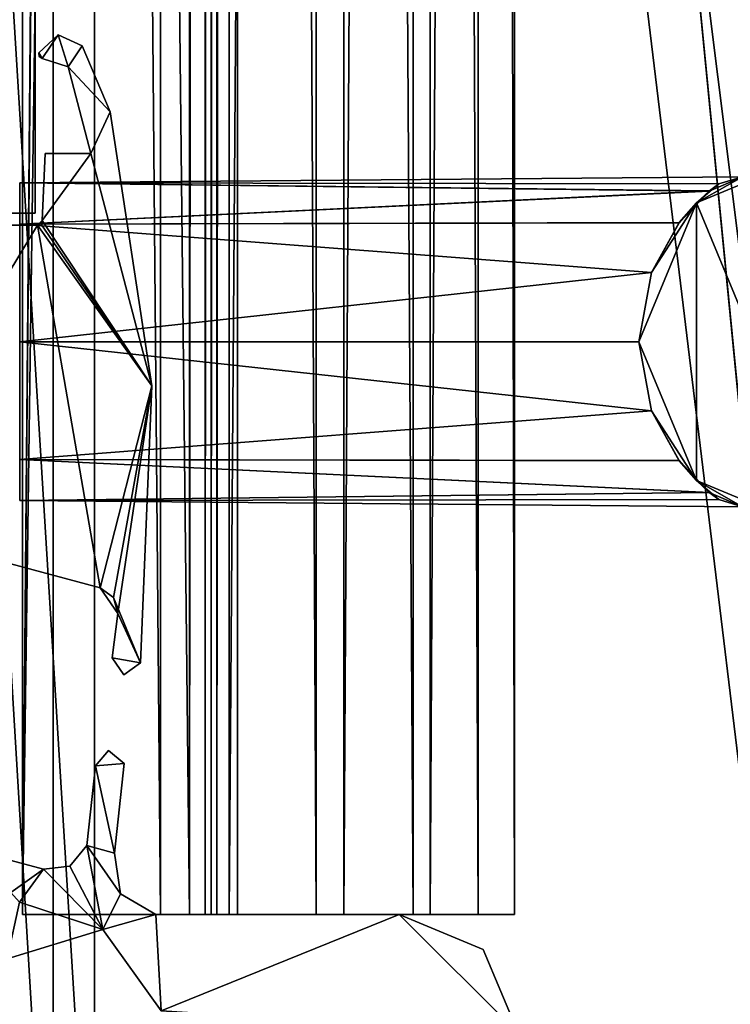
# Model space of a CAD drawing. Header units: metres. Extents: x 0 to 808, y -804 to 0.
# Tile 65 of 106: x 750 to 780, y -729 to -688. Entities that reach past the tile are written whole.
import ezdxf

# ---------------------------------------------------------------- set-up
doc = ezdxf.new("R2010")
doc.units = ezdxf.units.M

msp = doc.modelspace()

# ---------------------------------------------------------------- linework, layer by layer
at = {"layer": 'top012'}
for points in [[(750.772949, -696.056763, 214.358032), (745.772949, -696.056763, 214.358032), (750.772949, -65.05674, 214.358032)], [(745.772949, -696.056763, 214.358032), (745.772949, -65.05674, 214.358032), (750.772949, -65.05674, 214.358032)], [(745.772949, -65.05674, 2014.358032), (745.772949, -696.056763, 2014.358032), (750.772949, -65.05674, 2014.358032)], [(745.772949, -696.056763, 2014.358032), (750.772949, -696.056763, 2014.358032), (750.772949, -65.05674, 2014.358032)], [(750.772949, -65.05674, 2014.358032), (750.772949, -696.056763, 2014.358032), (750.772949, -65.05674, 214.358032)], [(750.772949, -696.056763, 2014.358032), (750.772949, -696.056763, 214.358032), (750.772949, -65.05674, 214.358032)], [(750.772949, -696.056763, 2014.358032), (745.772949, -696.056763, 2014.358032), (750.772949, -696.056763, 214.358032)], [(745.772949, -696.056763, 2014.358032), (745.772949, -696.056763, 214.358032), (750.772949, -696.056763, 214.358032)]]:
    msp.add_3dface(points, dxfattribs=at)
at = {"layer": 'top0123411'}
for points in [[(750.242676, -725.510925, 170.004227), (750.242676, -71.51725, 170.004227), (750.242676, -725.510925, 164.652573)], [(750.242676, -71.51725, 170.004227), (750.242676, -71.51725, 164.652573), (750.242676, -725.510925, 164.652573)], [(750.242676, -725.510925, 164.652573), (750.242676, -71.51725, 164.652573), (757.249268, -725.510925, 164.039597)], [(750.242676, -71.51725, 164.652573), (757.249268, -71.51725, 164.039597), (757.249268, -725.510925, 164.039597)], [(759.271423, -725.510925, 203.959763), (759.271423, -71.51725, 203.959763), (750.242676, -725.510925, 203.959763)], [(759.271423, -71.51725, 203.959763), (750.242676, -71.51725, 203.959763), (750.242676, -725.510925, 203.959763)], [(750.242676, -725.510925, 203.959763), (750.242676, -71.51725, 203.959763), (750.242676, -725.510925, 197.915359)], [(750.242676, -71.51725, 203.959763), (750.242676, -71.51725, 197.915359), (750.242676, -725.510925, 197.915359)], [(750.242676, -725.510925, 197.915359), (750.242676, -71.51725, 197.915359), (756.042664, -725.510925, 192.115219)], [(750.242676, -71.51725, 197.915359), (756.042664, -71.51725, 192.115219), (756.042664, -725.510925, 192.115219)], [(756.042664, -725.510925, 175.804214), (756.042664, -71.51725, 175.804214), (750.242676, -725.510925, 170.004227)], [(756.042664, -71.51725, 175.804214), (750.242676, -71.51725, 170.004227), (750.242676, -725.510925, 170.004227)], [(756.042664, -725.510925, 192.115219), (756.042664, -71.51725, 192.115219), (756.042664, -725.510925, 175.804214)], [(756.042664, -71.51725, 192.115219), (756.042664, -71.51725, 175.804214), (756.042664, -725.510925, 175.804214)], [(757.249268, -71.51725, 164.039597), (757.916382, -71.51725, 163.697403), (757.249268, -725.510925, 164.039597)], [(757.916382, -71.51725, 163.697403), (757.916382, -725.510925, 163.697403), (757.249268, -725.510925, 164.039597)], [(757.916382, -71.51725, 163.697403), (758.160583, -71.51725, 162.98851), (757.916382, -725.510925, 163.697403)], [(758.160583, -71.51725, 162.98851), (758.160583, -725.510925, 162.98851), (757.916382, -725.510925, 163.697403)], [(758.160583, -71.51725, 162.98851), (758.402954, -71.51725, 162.53215), (758.160583, -725.510925, 162.98851)], [(758.402954, -71.51725, 162.53215), (758.402954, -725.510925, 162.53215), (758.160583, -725.510925, 162.98851)], [(758.402954, -71.51725, 162.53215), (758.919678, -71.51725, 162.531174), (758.402954, -725.510925, 162.53215)], [(758.919678, -71.51725, 162.531174), (758.919678, -725.510925, 162.531174), (758.402954, -725.510925, 162.53215)], [(758.919678, -71.51725, 162.531174), (763.742249, -71.51725, 166.266998), (758.919678, -725.510925, 162.531174)], [(763.742249, -71.51725, 166.266998), (763.74292, -725.510925, 166.267654), (758.919678, -725.510925, 162.531174)], [(762.578613, -71.51725, 202.709763), (759.271423, -71.51725, 203.959763), (762.578613, -725.510925, 202.709763)], [(759.271423, -71.51725, 203.959763), (759.271423, -725.510925, 203.959763), (762.578613, -725.510925, 202.709763)], [(766.646606, -71.51725, 198.165421), (762.578613, -71.51725, 202.709763), (766.646545, -725.510925, 198.165527)], [(762.578613, -71.51725, 202.709763), (762.578613, -725.510925, 202.709763), (766.646545, -725.510925, 198.165527)], [(763.742249, -71.51725, 166.266998), (767.363953, -71.51725, 170.874847), (763.74292, -725.510925, 166.267654)], [(767.363953, -71.51725, 170.874847), (767.364319, -725.510925, 170.875488), (763.74292, -725.510925, 166.267654)], [(766.646606, -71.51725, 198.165421), (766.646545, -725.510925, 198.165527), (769.376038, -725.510925, 192.980713)], [(769.376099, -71.51725, 192.980484), (766.646606, -71.51725, 198.165421), (769.376038, -725.510925, 192.980713)], [(767.363953, -71.51725, 170.874847), (770.910461, -71.51725, 181.696823), (767.364319, -725.510925, 170.875488)], [(770.910461, -71.51725, 181.696823), (770.910522, -725.510925, 181.697311), (767.364319, -725.510925, 170.875488)], [(769.376099, -71.51725, 192.980484), (769.376038, -725.510925, 192.980713), (770.910522, -725.510925, 181.697311)], [(770.910461, -71.51725, 181.696823), (769.376099, -71.51725, 192.980484), (770.910522, -725.510925, 181.697311)], [(750.242676, -725.510925, 164.652573), (757.249268, -725.510925, 164.039597), (750.242676, -725.510925, 170.004227)], [(757.249268, -725.510925, 164.039597), (756.042664, -725.510925, 175.804214), (750.242676, -725.510925, 170.004227)], [(759.271423, -725.510925, 203.959763), (750.242676, -725.510925, 203.959763), (756.042664, -725.510925, 192.115219)], [(750.242676, -725.510925, 203.959763), (750.242676, -725.510925, 197.915359), (756.042664, -725.510925, 192.115219)], [(757.249268, -725.510925, 164.039597), (757.916382, -725.510925, 163.697403), (756.042664, -725.510925, 175.804214)], [(757.916382, -725.510925, 163.697403), (763.74292, -725.510925, 166.267654), (756.042664, -725.510925, 175.804214)], [(756.042664, -725.510925, 175.804214), (763.74292, -725.510925, 166.267654), (767.364319, -725.510925, 170.875488)], [(767.364319, -725.510925, 170.875488), (766.646545, -725.510925, 198.165527), (756.042664, -725.510925, 192.115219)], [(766.646545, -725.510925, 198.165527), (762.578613, -725.510925, 202.709763), (756.042664, -725.510925, 192.115219)], [(756.042664, -725.510925, 192.115219), (762.578613, -725.510925, 202.709763), (759.271423, -725.510925, 203.959763)], [(756.042664, -725.510925, 192.115219), (756.042664, -725.510925, 175.804214), (767.364319, -725.510925, 170.875488)], [(763.74292, -725.510925, 166.267654), (757.916382, -725.510925, 163.697403), (758.919678, -725.510925, 162.531174)], [(757.916382, -725.510925, 163.697403), (758.160583, -725.510925, 162.98851), (758.919678, -725.510925, 162.531174)], [(758.919678, -725.510925, 162.531174), (758.160583, -725.510925, 162.98851), (758.402954, -725.510925, 162.53215)], [(769.376038, -725.510925, 192.980713), (766.646545, -725.510925, 198.165527), (767.364319, -725.510925, 170.875488)], [(770.910522, -725.510925, 181.697311), (769.376038, -725.510925, 192.980713), (767.364319, -725.510925, 170.875488)]]:
    msp.add_3dface(points, dxfattribs=at)
at = {"layer": 'top0123412'}
for points in [[(750.242676, -725.510925, 2029.104248), (750.242676, -76.517227, 2029.104248), (750.242676, -725.510925, 2023.752563)], [(750.242676, -76.517227, 2029.104248), (750.242676, -76.517227, 2023.752563), (750.242676, -725.510925, 2023.752563)], [(756.042664, -725.510925, 2034.904175), (756.042664, -76.517227, 2034.904175), (750.242676, -725.510925, 2029.104248)], [(756.042664, -76.517227, 2034.904175), (750.242676, -76.517227, 2029.104248), (750.242676, -725.510925, 2029.104248)], [(750.242676, -725.510925, 2057.015381), (750.242676, -76.517227, 2057.015381), (756.042664, -725.510925, 2051.215088)], [(750.242676, -76.517227, 2057.015381), (756.042664, -76.517227, 2051.215088), (756.042664, -725.510925, 2051.215088)], [(750.242676, -725.510925, 2063.059814), (750.242676, -76.517227, 2063.059814), (750.242676, -725.510925, 2057.015381)], [(750.242676, -76.517227, 2063.059814), (750.242676, -76.517227, 2057.015381), (750.242676, -725.510925, 2057.015381)], [(759.271423, -725.510925, 2063.059814), (759.271423, -76.517227, 2063.059814), (750.242676, -725.510925, 2063.059814)], [(759.271423, -76.517227, 2063.059814), (750.242676, -76.517227, 2063.059814), (750.242676, -725.510925, 2063.059814)], [(750.242676, -725.510925, 2023.752563), (750.242676, -76.517227, 2023.752563), (757.249268, -725.510925, 2023.139526)], [(750.242676, -76.517227, 2023.752563), (757.249268, -76.517227, 2023.139526), (757.249268, -725.510925, 2023.139526)], [(756.042664, -725.510925, 2051.215088), (756.042664, -76.517227, 2051.215088), (756.042664, -725.510925, 2034.904175)], [(756.042664, -76.517227, 2051.215088), (756.042664, -76.517227, 2034.904175), (756.042664, -725.510925, 2034.904175)], [(757.249268, -76.517227, 2023.139526), (757.916382, -76.517227, 2022.797363), (757.249268, -725.510925, 2023.139526)], [(757.916382, -76.517227, 2022.797363), (757.916382, -725.510925, 2022.797363), (757.249268, -725.510925, 2023.139526)], [(757.916382, -76.517227, 2022.797363), (758.160583, -76.517227, 2022.088501), (757.916382, -725.510925, 2022.797363)], [(758.160583, -76.517227, 2022.088501), (758.160583, -725.510925, 2022.088501), (757.916382, -725.510925, 2022.797363)], [(758.160583, -76.517227, 2022.088501), (758.402954, -76.517227, 2021.63208), (758.160583, -725.510925, 2022.088501)], [(758.402954, -76.517227, 2021.63208), (758.402954, -725.510925, 2021.63208), (758.160583, -725.510925, 2022.088501)], [(758.402954, -76.517227, 2021.63208), (758.919678, -76.517227, 2021.631104), (758.402954, -725.510925, 2021.63208)], [(758.919678, -76.517227, 2021.631104), (758.919678, -725.510925, 2021.631104), (758.402954, -725.510925, 2021.63208)], [(758.919678, -76.517227, 2021.631104), (763.742249, -76.517227, 2025.366943), (758.919678, -725.510925, 2021.631104)], [(763.742249, -76.517227, 2025.366943), (763.74292, -725.510925, 2025.367676), (758.919678, -725.510925, 2021.631104)], [(762.578613, -76.517227, 2061.809814), (759.271423, -76.517227, 2063.059814), (762.578613, -725.510925, 2061.809814)], [(759.271423, -76.517227, 2063.059814), (759.271423, -725.510925, 2063.059814), (762.578613, -725.510925, 2061.809814)], [(766.646606, -76.517227, 2057.265381), (762.578613, -76.517227, 2061.809814), (766.646545, -725.510925, 2057.265625)], [(762.578613, -76.517227, 2061.809814), (762.578613, -725.510925, 2061.809814), (766.646545, -725.510925, 2057.265625)], [(763.742249, -76.517227, 2025.366943), (767.363953, -76.517227, 2029.974854), (763.74292, -725.510925, 2025.367676)], [(767.363953, -76.517227, 2029.974854), (767.364319, -725.510925, 2029.975464), (763.74292, -725.510925, 2025.367676)], [(766.646606, -76.517227, 2057.265381), (766.646545, -725.510925, 2057.265625), (769.376038, -725.510925, 2052.080811)], [(769.376099, -76.517227, 2052.080566), (766.646606, -76.517227, 2057.265381), (769.376038, -725.510925, 2052.080811)], [(767.363953, -76.517227, 2029.974854), (770.910461, -76.517227, 2040.796753), (767.364319, -725.510925, 2029.975464)], [(770.910461, -76.517227, 2040.796753), (770.910522, -725.510925, 2040.797241), (767.364319, -725.510925, 2029.975464)], [(769.376099, -76.517227, 2052.080566), (769.376038, -725.510925, 2052.080811), (770.910522, -725.510925, 2040.797241)], [(770.910461, -76.517227, 2040.796753), (769.376099, -76.517227, 2052.080566), (770.910522, -725.510925, 2040.797241)], [(750.242676, -725.510925, 2023.752563), (757.249268, -725.510925, 2023.139526), (750.242676, -725.510925, 2029.104248)], [(757.249268, -725.510925, 2023.139526), (756.042664, -725.510925, 2034.904175), (750.242676, -725.510925, 2029.104248)], [(759.271423, -725.510925, 2063.059814), (750.242676, -725.510925, 2063.059814), (756.042664, -725.510925, 2051.215088)], [(750.242676, -725.510925, 2063.059814), (750.242676, -725.510925, 2057.015381), (756.042664, -725.510925, 2051.215088)], [(757.249268, -725.510925, 2023.139526), (757.916382, -725.510925, 2022.797363), (756.042664, -725.510925, 2034.904175)], [(757.916382, -725.510925, 2022.797363), (763.74292, -725.510925, 2025.367676), (756.042664, -725.510925, 2034.904175)], [(756.042664, -725.510925, 2034.904175), (763.74292, -725.510925, 2025.367676), (767.364319, -725.510925, 2029.975464)], [(767.364319, -725.510925, 2029.975464), (766.646545, -725.510925, 2057.265625), (756.042664, -725.510925, 2051.215088)], [(766.646545, -725.510925, 2057.265625), (762.578613, -725.510925, 2061.809814), (756.042664, -725.510925, 2051.215088)], [(756.042664, -725.510925, 2051.215088), (762.578613, -725.510925, 2061.809814), (759.271423, -725.510925, 2063.059814)], [(756.042664, -725.510925, 2051.215088), (756.042664, -725.510925, 2034.904175), (767.364319, -725.510925, 2029.975464)], [(763.74292, -725.510925, 2025.367676), (757.916382, -725.510925, 2022.797363), (758.919678, -725.510925, 2021.631104)], [(757.916382, -725.510925, 2022.797363), (758.160583, -725.510925, 2022.088501), (758.919678, -725.510925, 2021.631104)], [(758.919678, -725.510925, 2021.631104), (758.160583, -725.510925, 2022.088501), (758.402954, -725.510925, 2021.63208)], [(769.376038, -725.510925, 2052.080811), (766.646545, -725.510925, 2057.265625), (767.364319, -725.510925, 2029.975464)], [(770.910522, -725.510925, 2040.797241), (769.376038, -725.510925, 2052.080811), (767.364319, -725.510925, 2029.975464)]]:
    msp.add_3dface(points, dxfattribs=at)
at = {"layer": 'top0123417'}
for points in [[(784.383606, -693.203979, 989.357178), (778.54834, -695.621033, 989.357178), (780.485474, -694.52771, 1044.358032)], [(780.485474, -694.52771, 1184.358032), (778.54834, -695.621033, 1239.357788), (784.383606, -693.203979, 1239.357788)], [(784.383606, -693.203979, 1239.357788), (778.54834, -695.621033, 1239.357788), (784.383545, -709.70874, 1239.357788)], [(784.383545, -709.70874, 989.357178), (778.54834, -695.621033, 989.357178), (784.383606, -693.203979, 989.357178)], [(779.085266, -695.129395, 1186.924316), (780.485474, -694.52771, 1184.358032), (750.133667, -694.791138, 1184.358032)], [(750.133667, -694.791138, 1184.358032), (780.485474, -694.52771, 1184.358032), (779.478821, -694.827332, 1183.443115)], [(779.085266, -695.129395, 1046.924316), (780.485474, -694.52771, 1044.358032), (750.133667, -694.791138, 1044.358032)], [(750.133667, -694.791138, 1044.358032), (780.485474, -694.52771, 1044.358032), (779.478821, -694.827332, 1043.443115)], [(780.485474, -694.52771, 1044.358032), (778.54834, -695.621033, 989.357178), (779.478821, -694.827332, 1043.443115)], [(780.485474, -694.52771, 1184.358032), (779.085266, -695.129395, 1186.924316), (778.54834, -695.621033, 1239.357788)], [(779.085266, -695.129395, 1046.924316), (779.478821, -694.827332, 1183.443115), (780.485474, -694.52771, 1044.358032)], [(779.478821, -694.827332, 1183.443115), (780.485474, -694.52771, 1184.358032), (780.485474, -694.52771, 1044.358032)], [(750.133667, -696.515137, 1189.837891), (779.085266, -695.129395, 1186.924316), (750.133667, -694.791138, 1184.358032)], [(779.478821, -694.827332, 1183.443115), (779.094116, -695.12262, 1181.815063), (750.133667, -694.791138, 1184.358032)], [(779.094116, -695.12262, 1181.815063), (750.133667, -696.515259, 1178.87793), (750.133667, -694.791138, 1184.358032)], [(750.133667, -696.515137, 1189.837891), (750.133667, -694.791138, 1184.358032), (750.133667, -701.456421, 1192.523315)], [(750.133667, -694.791138, 1184.358032), (750.133667, -696.515259, 1178.87793), (750.133667, -701.456421, 1192.523315)], [(750.133667, -696.515137, 1049.837891), (779.085266, -695.129395, 1046.924316), (750.133667, -694.791138, 1044.358032)], [(779.478821, -694.827332, 1043.443115), (779.094116, -695.12262, 1041.815063), (750.133667, -694.791138, 1044.358032)], [(779.094116, -695.12262, 1041.815063), (750.133667, -696.515259, 1038.87793), (750.133667, -694.791138, 1044.358032)], [(750.133667, -696.515137, 1049.837891), (750.133667, -694.791138, 1044.358032), (750.133667, -701.456421, 1052.523315)], [(750.133667, -694.791138, 1044.358032), (750.133667, -696.515259, 1038.87793), (750.133667, -701.456421, 1052.523315)], [(778.54834, -695.621033, 989.357178), (779.094116, -695.12262, 1041.815063), (779.478821, -694.827332, 1043.443115)], [(779.094116, -695.12262, 1181.815063), (779.478821, -694.827332, 1183.443115), (779.085266, -695.129395, 1046.924316)], [(779.094116, -695.12262, 1181.815063), (777.817383, -696.457764, 1178.956543), (750.133667, -696.515259, 1178.87793)], [(779.094116, -695.12262, 1041.815063), (777.817383, -696.457764, 1038.956543), (750.133667, -696.515259, 1038.87793)], [(777.813904, -696.462341, 1189.765503), (779.085266, -695.129395, 1186.924316), (750.133667, -696.515137, 1189.837891)], [(777.813904, -696.462341, 1049.765503), (779.085266, -695.129395, 1046.924316), (750.133667, -696.515137, 1049.837891)], [(779.085266, -695.129395, 1046.924316), (777.813904, -696.462341, 1049.765503), (777.817383, -696.457764, 1178.956543)], [(779.085266, -695.129395, 1186.924316), (777.813904, -696.462341, 1189.765503), (778.54834, -695.621033, 1239.357788)], [(778.54834, -695.621033, 989.357178), (777.817383, -696.457764, 1038.956543), (779.094116, -695.12262, 1041.815063)], [(777.817383, -696.457764, 1178.956543), (779.094116, -695.12262, 1181.815063), (779.085266, -695.129395, 1046.924316)], [(776.131226, -701.45636, 989.357178), (776.658386, -698.554138, 1037.007446), (778.54834, -695.621033, 989.357178)], [(776.131226, -701.45636, 1239.357788), (778.54834, -695.621033, 1239.357788), (776.657104, -698.557556, 1191.710571)], [(778.54834, -695.621033, 1239.357788), (776.131226, -701.45636, 1239.357788), (778.548279, -707.291626, 1239.357788)], [(778.548279, -707.291626, 989.357178), (776.131226, -701.45636, 989.357178), (778.54834, -695.621033, 989.357178)], [(778.54834, -695.621033, 1239.357788), (777.813904, -696.462341, 1189.765503), (776.657104, -698.557556, 1191.710571)], [(776.658386, -698.554138, 1037.007446), (777.817383, -696.457764, 1038.956543), (778.54834, -695.621033, 989.357178)], [(784.383545, -709.70874, 1239.357788), (778.54834, -695.621033, 1239.357788), (778.548279, -707.291626, 1239.357788)], [(784.383545, -709.70874, 989.357178), (778.548279, -707.291626, 989.357178), (778.54834, -695.621033, 989.357178)], [(777.817383, -696.457764, 1178.956543), (776.658386, -698.554138, 1177.007446), (750.133667, -696.515259, 1178.87793)], [(777.817383, -696.457764, 1038.956543), (776.658386, -698.554138, 1037.007446), (750.133667, -696.515259, 1038.87793)], [(776.657104, -698.557556, 1191.710571), (777.813904, -696.462341, 1189.765503), (750.133667, -696.515137, 1189.837891)], [(776.657104, -698.557556, 1051.710571), (777.813904, -696.462341, 1049.765503), (750.133667, -696.515137, 1049.837891)], [(776.657104, -698.557556, 1191.710571), (750.133667, -696.515137, 1189.837891), (750.133667, -701.456421, 1192.523315)], [(776.657104, -698.557556, 1051.710571), (750.133667, -696.515137, 1049.837891), (750.133667, -701.456421, 1052.523315)], [(750.133667, -696.515259, 1178.87793), (776.658386, -698.554138, 1177.007446), (750.133667, -701.456421, 1176.192749)], [(750.133667, -701.456421, 1192.523315), (750.133667, -696.515259, 1178.87793), (750.133667, -701.456421, 1176.192749)], [(750.133667, -696.515259, 1038.87793), (776.658386, -698.554138, 1037.007446), (750.133667, -701.456421, 1036.192749)], [(750.133667, -701.456421, 1052.523315), (750.133667, -696.515259, 1038.87793), (750.133667, -701.456421, 1036.192749)], [(777.813904, -696.462341, 1049.765503), (776.657104, -698.557556, 1051.710571), (777.817383, -696.457764, 1178.956543)], [(777.817383, -696.457764, 1178.956543), (776.657104, -698.557556, 1051.710571), (776.658386, -698.554138, 1177.007446)], [(776.658386, -698.554138, 1177.007446), (776.131226, -701.456482, 1176.192749), (750.133667, -701.456421, 1176.192749)], [(776.658386, -698.554138, 1037.007446), (776.131226, -701.456482, 1036.192749), (750.133667, -701.456421, 1036.192749)], [(776.131226, -701.456482, 1192.523315), (776.657104, -698.557556, 1191.710571), (750.133667, -701.456421, 1192.523315)], [(776.131226, -701.456482, 1052.523315), (776.657104, -698.557556, 1051.710571), (750.133667, -701.456421, 1052.523315)], [(776.131226, -701.45636, 989.357178), (776.131226, -701.456482, 1036.192749), (776.658386, -698.554138, 1037.007446)], [(776.657104, -698.557556, 1051.710571), (776.131226, -701.456482, 1052.523315), (776.658386, -698.554138, 1177.007446)], [(776.658386, -698.554138, 1177.007446), (776.131226, -701.456482, 1052.523315), (776.131226, -701.456482, 1176.192749)], [(776.131226, -701.456482, 1192.523315), (776.131226, -701.45636, 1239.357788), (776.657104, -698.557556, 1191.710571)], [(776.131226, -701.456482, 1176.192749), (776.658203, -704.358093, 1177.00708), (750.133667, -701.456421, 1176.192749)], [(776.658203, -704.358093, 1177.00708), (750.133667, -706.396179, 1178.875977), (750.133667, -701.456421, 1176.192749)], [(750.133667, -706.396179, 1189.84021), (776.656982, -704.354858, 1191.710938), (750.133667, -701.456421, 1192.523315)], [(776.656982, -704.354858, 1191.710938), (776.131226, -701.456482, 1192.523315), (750.133667, -701.456421, 1192.523315)], [(750.133667, -706.396179, 1178.875977), (750.133667, -708.122559, 1184.358032), (750.133667, -701.456421, 1176.192749)], [(750.133667, -708.122559, 1184.358032), (750.133667, -706.396179, 1189.84021), (750.133667, -701.456421, 1176.192749)], [(750.133667, -701.456421, 1176.192749), (750.133667, -706.396179, 1189.84021), (750.133667, -701.456421, 1192.523315)], [(776.131226, -701.456482, 1036.192749), (776.658203, -704.358093, 1037.00708), (750.133667, -701.456421, 1036.192749)], [(776.658203, -704.358093, 1037.00708), (750.133667, -706.396179, 1038.875977), (750.133667, -701.456421, 1036.192749)], [(750.133667, -706.396179, 1049.84021), (776.656982, -704.354858, 1051.710938), (750.133667, -701.456421, 1052.523315)], [(776.656982, -704.354858, 1051.710938), (776.131226, -701.456482, 1052.523315), (750.133667, -701.456421, 1052.523315)], [(750.133667, -706.396179, 1038.875977), (750.133667, -708.122559, 1044.358032), (750.133667, -701.456421, 1036.192749)], [(750.133667, -708.122559, 1044.358032), (750.133667, -706.396179, 1049.84021), (750.133667, -701.456421, 1036.192749)], [(750.133667, -701.456421, 1036.192749), (750.133667, -706.396179, 1049.84021), (750.133667, -701.456421, 1052.523315)], [(778.548279, -707.291626, 1239.357788), (776.131226, -701.45636, 1239.357788), (776.656982, -704.354858, 1191.710938)], [(776.656982, -704.354858, 1191.710938), (776.131226, -701.45636, 1239.357788), (776.131226, -701.456482, 1192.523315)], [(778.548279, -707.291626, 989.357178), (776.658203, -704.358093, 1037.00708), (776.131226, -701.45636, 989.357178)], [(776.658203, -704.358093, 1037.00708), (776.131226, -701.456482, 1036.192749), (776.131226, -701.45636, 989.357178)], [(776.658203, -704.358093, 1177.00708), (776.131226, -701.456482, 1176.192749), (776.656982, -704.354858, 1051.710938)], [(776.656982, -704.354858, 1051.710938), (776.131226, -701.456482, 1176.192749), (776.131226, -701.456482, 1052.523315)], [(777.81366, -706.450073, 1189.766479), (776.656982, -704.354858, 1191.710938), (750.133667, -706.396179, 1189.84021)], [(777.81366, -706.450073, 1049.766479), (776.656982, -704.354858, 1051.710938), (750.133667, -706.396179, 1049.84021)], [(776.658203, -704.358093, 1177.00708), (777.816833, -706.454285, 1178.9552), (750.133667, -706.396179, 1178.875977)], [(776.658203, -704.358093, 1037.00708), (777.816833, -706.454285, 1038.9552), (750.133667, -706.396179, 1038.875977)], [(777.81366, -706.450073, 1189.766479), (778.548279, -707.291626, 1239.357788), (776.656982, -704.354858, 1191.710938)], [(777.81366, -706.450073, 1049.766479), (776.658203, -704.358093, 1177.00708), (776.656982, -704.354858, 1051.710938)], [(777.816833, -706.454285, 1178.9552), (776.658203, -704.358093, 1177.00708), (777.81366, -706.450073, 1049.766479)], [(777.816833, -706.454285, 1038.9552), (776.658203, -704.358093, 1037.00708), (778.548279, -707.291626, 989.357178)], [(777.816833, -706.454285, 1178.9552), (779.094177, -707.790161, 1181.814697), (750.133667, -706.396179, 1178.875977)], [(750.133667, -706.396179, 1178.875977), (779.094177, -707.790161, 1181.814697), (750.133667, -708.122559, 1184.358032)], [(779.084473, -707.782654, 1186.927124), (750.133667, -706.396179, 1189.84021), (750.133667, -708.122559, 1184.358032)], [(779.084473, -707.782654, 1186.927124), (777.81366, -706.450073, 1189.766479), (750.133667, -706.396179, 1189.84021)], [(777.816833, -706.454285, 1038.9552), (779.094177, -707.790161, 1041.814697), (750.133667, -706.396179, 1038.875977)], [(750.133667, -706.396179, 1038.875977), (779.094177, -707.790161, 1041.814697), (750.133667, -708.122559, 1044.358032)], [(779.084473, -707.782654, 1046.927124), (750.133667, -706.396179, 1049.84021), (750.133667, -708.122559, 1044.358032)], [(779.084473, -707.782654, 1046.927124), (777.81366, -706.450073, 1049.766479), (750.133667, -706.396179, 1049.84021)], [(778.548279, -707.291626, 1239.357788), (777.81366, -706.450073, 1189.766479), (779.084473, -707.782654, 1186.927124)], [(779.084473, -707.782654, 1046.927124), (777.816833, -706.454285, 1178.9552), (777.81366, -706.450073, 1049.766479)], [(779.084473, -707.782654, 1046.927124), (779.094177, -707.790161, 1181.814697), (777.816833, -706.454285, 1178.9552)], [(779.094177, -707.790161, 1041.814697), (777.816833, -706.454285, 1038.9552), (778.548279, -707.291626, 989.357178)], [(784.383545, -709.70874, 1239.357788), (778.548279, -707.291626, 1239.357788), (780.485596, -708.385742, 1184.358032)], [(780.485596, -708.385742, 1184.358032), (778.548279, -707.291626, 1239.357788), (779.084473, -707.782654, 1186.927124)], [(784.383545, -709.70874, 989.357178), (780.485596, -708.385742, 1044.358032), (778.548279, -707.291626, 989.357178)], [(780.485596, -708.385742, 1044.358032), (779.479858, -708.086121, 1043.443115), (778.548279, -707.291626, 989.357178)], [(778.548279, -707.291626, 989.357178), (779.479858, -708.086121, 1043.443115), (779.094177, -707.790161, 1041.814697)], [(780.485596, -708.385742, 1184.358032), (779.084473, -707.782654, 1186.927124), (750.133667, -708.122559, 1184.358032)], [(780.485596, -708.385742, 1044.358032), (779.084473, -707.782654, 1046.927124), (750.133667, -708.122559, 1044.358032)], [(779.094177, -707.790161, 1181.814697), (779.479858, -708.086121, 1183.443115), (750.133667, -708.122559, 1184.358032)], [(779.094177, -707.790161, 1041.814697), (779.479858, -708.086121, 1043.443115), (750.133667, -708.122559, 1044.358032)], [(780.485596, -708.385742, 1044.358032), (779.479858, -708.086121, 1183.443115), (779.084473, -707.782654, 1046.927124)], [(779.479858, -708.086121, 1183.443115), (779.094177, -707.790161, 1181.814697), (779.084473, -707.782654, 1046.927124)], [(750.133667, -708.122559, 1184.358032), (779.479858, -708.086121, 1183.443115), (780.485596, -708.385742, 1184.358032)], [(750.133667, -708.122559, 1044.358032), (779.479858, -708.086121, 1043.443115), (780.485596, -708.385742, 1044.358032)], [(780.485596, -708.385742, 1184.358032), (779.479858, -708.086121, 1183.443115), (780.485596, -708.385742, 1044.358032)]]:
    msp.add_3dface(points, dxfattribs=at)
at = {"layer": 'top012345'}
for points in [[(754.505432, -719.167236, 2063.059814), (753.858215, -718.622131, 2063.059814), (753.30957, -719.267212, 2063.059814)], [(753.858215, -718.622131, 164.346115), (753.30957, -719.267212, 164.346115), (753.858215, -718.622131, 2063.059814)], [(753.30957, -719.267212, 164.346115), (753.30957, -719.267212, 2063.059814), (753.858215, -718.622131, 2063.059814)], [(753.858215, -718.622131, 164.346115), (754.505432, -719.167236, 164.346115), (753.30957, -719.267212, 164.346115)], [(754.505432, -719.167236, 164.346115), (753.858215, -718.622131, 164.346115), (754.505432, -719.167236, 2063.059814)], [(753.858215, -718.622131, 164.346115), (753.858215, -718.622131, 2063.059814), (754.505432, -719.167236, 2063.059814)], [(754.100891, -722.93103, 2063.059814), (753.30957, -719.267212, 2063.059814), (752.944824, -722.607666, 2063.059814)], [(753.30957, -719.267212, 164.346115), (752.944824, -722.607666, 164.346115), (753.30957, -719.267212, 2063.059814)], [(752.944824, -722.607666, 164.346115), (752.944824, -722.607666, 2063.059814), (753.30957, -719.267212, 2063.059814)], [(753.30957, -719.267212, 164.346115), (754.100891, -722.93103, 164.346115), (752.944824, -722.607666, 164.346115)], [(754.100891, -722.93103, 2063.059814), (754.505432, -719.167236, 2063.059814), (753.30957, -719.267212, 2063.059814)], [(754.505432, -719.167236, 164.346115), (754.100891, -722.93103, 164.346115), (753.30957, -719.267212, 164.346115)], [(754.100891, -722.93103, 164.346115), (754.505432, -719.167236, 164.346115), (754.100891, -722.93103, 2063.059814)], [(754.505432, -719.167236, 164.346115), (754.505432, -719.167236, 2063.059814), (754.100891, -722.93103, 2063.059814)], [(753.609253, -726.144287, 2063.059814), (752.944824, -722.607666, 2063.059814), (752.235474, -723.474365, 2063.059814)], [(752.944824, -722.607666, 164.346115), (752.235474, -723.474365, 164.346115), (752.944824, -722.607666, 2063.059814)], [(752.235474, -723.474365, 164.346115), (752.235474, -723.474365, 2063.059814), (752.944824, -722.607666, 2063.059814)], [(752.235474, -723.474365, 164.346115), (752.944824, -722.607666, 164.346115), (753.609253, -726.144287, 164.346115)], [(754.361694, -724.641479, 2063.059814), (752.944824, -722.607666, 2063.059814), (753.609253, -726.144287, 2063.059814)], [(754.361694, -724.641479, 2063.059814), (754.100891, -722.93103, 2063.059814), (752.944824, -722.607666, 2063.059814)], [(754.100891, -722.93103, 164.346115), (754.361694, -724.641479, 164.346115), (752.944824, -722.607666, 164.346115)], [(752.944824, -722.607666, 164.346115), (754.361694, -724.641479, 164.346115), (753.609253, -726.144287, 164.346115)], [(751.123962, -723.612061, 2063.059814), (748.755981, -722.977539, 2063.059814), (749.749634, -724.5896, 2063.059814)], [(751.123962, -723.612061, 164.346115), (748.755981, -722.977539, 164.346115), (751.123962, -723.612061, 2063.059814)], [(748.755981, -722.977539, 164.346115), (748.755981, -722.977539, 2063.059814), (751.123962, -723.612061, 2063.059814)], [(749.749634, -724.5896, 164.346115), (748.755981, -722.977539, 164.346115), (751.123962, -723.612061, 164.346115)], [(754.361694, -724.641479, 164.346115), (754.100891, -722.93103, 164.346115), (754.361694, -724.641479, 2063.059814)], [(754.100891, -722.93103, 164.346115), (754.100891, -722.93103, 2063.059814), (754.361694, -724.641479, 2063.059814)], [(752.235474, -723.474365, 2063.059814), (751.123962, -723.612061, 2063.059814), (753.609253, -726.144287, 2063.059814)], [(752.235474, -723.474365, 164.346115), (751.123962, -723.612061, 164.346115), (752.235474, -723.474365, 2063.059814)], [(751.123962, -723.612061, 164.346115), (751.123962, -723.612061, 2063.059814), (752.235474, -723.474365, 2063.059814)], [(753.609253, -726.144287, 164.346115), (751.123962, -723.612061, 164.346115), (752.235474, -723.474365, 164.346115)], [(750.113525, -724.996948, 2063.059814), (751.123962, -723.612061, 2063.059814), (749.749634, -724.5896, 2063.059814)], [(750.113525, -724.996948, 164.346115), (749.749634, -724.5896, 164.346115), (751.123962, -723.612061, 164.346115)], [(751.123962, -723.612061, 2063.059814), (750.113525, -724.996948, 2063.059814), (753.609253, -726.144287, 2063.059814)], [(750.113525, -724.996948, 164.346115), (751.123962, -723.612061, 164.346115), (753.609253, -726.144287, 164.346115)], [(755.840027, -725.510925, 2063.059814), (754.361694, -724.641479, 2063.059814), (753.609253, -726.144287, 2063.059814)], [(754.361694, -724.641479, 164.346115), (755.840027, -725.510925, 164.346115), (753.609253, -726.144287, 164.346115)], [(755.840027, -725.510925, 164.346115), (754.361694, -724.641479, 164.346115), (755.840027, -725.510925, 2063.059814)], [(754.361694, -724.641479, 164.346115), (754.361694, -724.641479, 2063.059814), (755.840027, -725.510925, 2063.059814)], [(753.609253, -726.144287, 2063.059814), (750.113525, -724.996948, 2063.059814), (749.597717, -727.363647, 2063.059814)], [(749.597717, -727.363647, 164.346115), (750.113525, -724.996948, 164.346115), (753.609253, -726.144287, 164.346115)], [(755.840027, -725.510925, 2063.059814), (753.609253, -726.144287, 2063.059814), (756.059204, -729.548096, 2063.059814)], [(753.609253, -726.144287, 164.346115), (755.840027, -725.510925, 164.346115), (756.059204, -729.548096, 164.346115)], [(766.065674, -725.510925, 2063.059814), (755.840027, -725.510925, 2063.059814), (756.059204, -729.548096, 2063.059814)], [(755.840027, -725.510925, 164.346115), (755.840027, -725.510925, 2063.059814), (766.065674, -725.510925, 164.346115)], [(755.840027, -725.510925, 2063.059814), (766.065674, -725.510925, 2063.059814), (766.065674, -725.510925, 164.346115)], [(755.840027, -725.510925, 164.346115), (766.065674, -725.510925, 164.346115), (756.059204, -729.548096, 164.346115)], [(766.065674, -725.510925, 2063.059814), (756.059204, -729.548096, 2063.059814), (771.065674, -730.510925, 2063.059814)], [(756.059204, -729.548096, 164.346115), (766.065674, -725.510925, 164.346115), (771.065674, -730.510925, 164.346115)], [(769.594421, -726.981384, 2063.059814), (766.065674, -725.510925, 2063.059814), (771.065674, -730.510925, 2063.059814)], [(769.594421, -726.981384, 164.346115), (766.065674, -725.510925, 164.346115), (769.594421, -726.981384, 2063.059814)], [(766.065674, -725.510925, 164.346115), (766.065674, -725.510925, 2063.059814), (769.594421, -726.981384, 2063.059814)], [(766.065674, -725.510925, 164.346115), (769.594421, -726.981384, 164.346115), (771.065674, -730.510925, 164.346115)], [(749.597717, -727.363647, 164.346115), (753.609253, -726.144287, 164.346115), (749.597717, -727.363647, 2063.059814)], [(753.609253, -726.144287, 164.346115), (753.609253, -726.144287, 2063.059814), (749.597717, -727.363647, 2063.059814)], [(753.609253, -726.144287, 164.346115), (756.059204, -729.548096, 164.346115), (753.609253, -726.144287, 2063.059814)], [(756.059204, -729.548096, 164.346115), (756.059204, -729.548096, 2063.059814), (753.609253, -726.144287, 2063.059814)], [(771.065674, -730.510925, 164.346115), (769.594421, -726.981384, 164.346115), (771.065674, -730.510925, 2063.059814)], [(769.594421, -726.981384, 164.346115), (769.594421, -726.981384, 2063.059814), (771.065674, -730.510925, 2063.059814)]]:
    msp.add_3dface(points, dxfattribs=at)
at = {"layer": 'top0123457'}
for points in [[(751.740479, -688.571472, 2014.358032), (750.92627, -689.331909, 2014.358032), (751.061279, -689.567749, 2014.358032)], [(750.92627, -689.331909, 2014.358032), (751.740479, -688.571472, 2014.358032), (750.92627, -689.331909, 214.358032)], [(751.740479, -688.571472, 2014.358032), (751.739868, -688.571594, 214.358032), (750.92627, -689.331909, 214.358032)], [(751.061279, -689.567749, 214.358032), (750.92627, -689.331909, 214.358032), (751.739868, -688.571594, 214.358032)], [(751.740479, -688.571472, 2014.358032), (751.061279, -689.567749, 2014.358032), (752.160156, -689.912476, 2014.358032)], [(752.160156, -689.912476, 214.358032), (751.061279, -689.567749, 214.358032), (751.739868, -688.571594, 214.358032)], [(751.740479, -688.571472, 2014.358032), (752.752991, -689.033691, 2014.358032), (751.739868, -688.571594, 214.358032)], [(752.160156, -689.912476, 214.358032), (751.739868, -688.571594, 214.358032), (752.752991, -689.033691, 214.358032)], [(752.752991, -689.033691, 2014.358032), (752.752991, -689.033691, 214.358032), (751.739868, -688.571594, 214.358032)], [(752.752991, -689.033691, 2014.358032), (751.740479, -688.571472, 2014.358032), (752.160156, -689.912476, 2014.358032)], [(752.752991, -689.033691, 2014.358032), (752.160156, -689.912476, 2014.358032), (753.92334, -691.806763, 2014.358032)], [(753.92334, -691.806763, 214.358032), (752.160156, -689.912476, 214.358032), (752.752991, -689.033691, 214.358032)], [(752.752991, -689.033691, 2014.358032), (753.92334, -691.806763, 2014.358032), (752.752991, -689.033691, 214.358032)], [(753.92334, -691.806763, 2014.358032), (753.92334, -691.806763, 214.358032), (752.752991, -689.033691, 214.358032)], [(750.92627, -689.331909, 2014.358032), (750.947815, -689.476013, 2014.358032), (751.061279, -689.567749, 2014.358032)], [(750.947815, -689.476013, 2014.358032), (750.92627, -689.331909, 214.358032), (751.061279, -689.567749, 214.358032)], [(750.947815, -689.476013, 2014.358032), (750.92627, -689.331909, 2014.358032), (750.92627, -689.331909, 214.358032)], [(751.061279, -689.567749, 2014.358032), (750.947815, -689.476013, 2014.358032), (751.061279, -689.567749, 214.358032)], [(751.061279, -689.567749, 2014.358032), (751.061279, -689.567749, 214.358032), (752.160156, -689.912476, 2014.358032)], [(751.061279, -689.567749, 214.358032), (752.160156, -689.912476, 214.358032), (752.160156, -689.912476, 2014.358032)], [(752.160156, -689.912476, 2014.358032), (753.109436, -693.556641, 2014.358032), (753.92334, -691.806763, 2014.358032)], [(753.109436, -693.556641, 214.358032), (752.160156, -689.912476, 214.358032), (753.92334, -691.806763, 214.358032)], [(753.109436, -693.556641, 2014.358032), (752.160156, -689.912476, 2014.358032), (753.109436, -693.556641, 214.358032)], [(752.160156, -689.912476, 2014.358032), (752.160156, -689.912476, 214.358032), (753.109436, -693.556641, 214.358032)], [(753.92334, -691.806763, 2014.358032), (753.109436, -693.556641, 2014.358032), (755.679993, -703.311523, 2014.358032)], [(755.679993, -703.311523, 214.358032), (753.109436, -693.556641, 214.358032), (753.92334, -691.806763, 214.358032)], [(753.92334, -691.806763, 2014.358032), (755.679993, -703.311523, 2014.358032), (753.92334, -691.806763, 214.358032)], [(755.679993, -703.311523, 2014.358032), (755.679993, -703.311523, 214.358032), (753.92334, -691.806763, 214.358032)], [(753.109436, -693.556641, 2014.358032), (751.071838, -696.365479, 2014.358032), (755.679993, -703.311523, 2014.358032)], [(753.109436, -693.556641, 2014.358032), (751.194519, -693.556641, 2014.358032), (751.071838, -696.365479, 2014.358032)], [(751.071838, -696.365479, 214.358032), (753.109436, -693.556641, 214.358032), (755.679993, -703.311523, 214.358032)], [(751.071838, -696.365479, 214.358032), (751.194519, -693.556641, 214.358032), (753.109436, -693.556641, 214.358032)], [(751.194519, -693.556641, 2014.358032), (751.194519, -693.556641, 214.358032), (751.071838, -696.365479, 2014.358032)], [(751.194519, -693.556641, 214.358032), (751.071838, -696.365479, 214.358032), (751.071838, -696.365479, 2014.358032)], [(753.109436, -693.556641, 2014.358032), (753.109436, -693.556641, 214.358032), (751.194519, -693.556641, 2014.358032)], [(753.109436, -693.556641, 214.358032), (751.194519, -693.556641, 214.358032), (751.194519, -693.556641, 2014.358032)], [(753.505676, -711.794678, 2014.358032), (750.87207, -696.556763, 2014.358032), (743.33252, -709.068848, 2014.358032)], [(750.87207, -696.556763, 2014.358032), (745.672058, -696.556763, 2014.358032), (743.33252, -709.068848, 2014.358032)], [(745.672058, -696.556763, 214.358032), (750.87207, -696.556763, 214.358032), (743.33252, -709.068848, 214.358032)], [(743.33252, -709.068848, 214.358032), (750.87207, -696.556763, 214.358032), (753.505676, -711.794678, 214.358032)], [(750.87207, -696.556763, 2014.358032), (750.87207, -696.556763, 214.358032), (745.672058, -696.556763, 2014.358032)], [(750.87207, -696.556763, 214.358032), (745.672058, -696.556763, 214.358032), (745.672058, -696.556763, 2014.358032)], [(750.87207, -696.556763, 214.358032), (751.071838, -696.365479, 214.358032), (755.679993, -703.311523, 214.358032)], [(751.010254, -696.500916, 2014.358032), (751.071838, -696.365479, 214.358032), (750.87207, -696.556763, 214.358032)], [(751.010254, -696.500916, 2014.358032), (750.87207, -696.556763, 2014.358032), (755.679993, -703.311523, 2014.358032)], [(750.87207, -696.556763, 2014.358032), (751.010254, -696.500916, 2014.358032), (750.87207, -696.556763, 214.358032)], [(755.679993, -703.311523, 2014.358032), (750.87207, -696.556763, 2014.358032), (753.505676, -711.794678, 2014.358032)], [(750.87207, -696.556763, 214.358032), (755.679993, -703.311523, 214.358032), (753.505676, -711.794678, 214.358032)], [(755.679993, -703.311523, 2014.358032), (751.071838, -696.365479, 2014.358032), (751.010254, -696.500916, 2014.358032)], [(751.010254, -696.500916, 2014.358032), (751.071838, -696.365479, 2014.358032), (751.071838, -696.365479, 214.358032)], [(754.070068, -712.195129, 2014.358032), (755.679993, -703.311523, 2014.358032), (753.505676, -711.794678, 2014.358032)], [(753.505676, -711.794678, 214.358032), (755.679993, -703.311523, 214.358032), (754.241211, -712.866455, 214.358032)], [(755.193542, -714.939575, 2014.358032), (755.679993, -703.311523, 2014.358032), (754.070068, -712.195129, 2014.358032)], [(755.679993, -703.311523, 214.358032), (755.193542, -714.939575, 214.358032), (754.241211, -712.866455, 214.358032)], [(755.679993, -703.311523, 2014.358032), (755.193542, -714.939575, 2014.358032), (755.679993, -703.311523, 214.358032)], [(755.193542, -714.939575, 2014.358032), (755.193542, -714.939575, 214.358032), (755.679993, -703.311523, 214.358032)], [(743.33252, -709.068848, 2014.358032), (743.33252, -709.068848, 214.358032), (753.505676, -711.794678, 2014.358032)], [(743.33252, -709.068848, 214.358032), (753.505676, -711.794678, 214.358032), (753.505676, -711.794678, 2014.358032)], [(754.070068, -712.195129, 2014.358032), (753.505676, -711.794678, 214.358032), (754.241211, -712.866455, 214.358032)], [(754.070068, -712.195129, 2014.358032), (753.505676, -711.794678, 2014.358032), (753.505676, -711.794678, 214.358032)], [(754.241211, -712.866455, 2014.358032), (755.193542, -714.939575, 2014.358032), (754.070068, -712.195129, 2014.358032)], [(754.241211, -712.866455, 2014.358032), (754.070068, -712.195129, 2014.358032), (754.241211, -712.866455, 214.358032)], [(754.241211, -712.866455, 2014.358032), (754.013, -714.729004, 2014.358032), (755.193542, -714.939575, 2014.358032)], [(754.241211, -712.866455, 214.358032), (755.193542, -714.939575, 214.358032), (754.013, -714.729004, 214.358032)], [(754.013, -714.729004, 2014.358032), (754.241211, -712.866455, 2014.358032), (754.013, -714.729004, 214.358032)], [(754.241211, -712.866455, 2014.358032), (754.241211, -712.866455, 214.358032), (754.013, -714.729004, 214.358032)], [(754.013, -714.729004, 2014.358032), (754.494568, -715.444336, 2014.358032), (755.193542, -714.939575, 2014.358032)], [(755.193542, -714.939575, 214.358032), (754.494568, -715.444336, 214.358032), (754.013, -714.729004, 214.358032)], [(754.494568, -715.444336, 2014.358032), (754.013, -714.729004, 2014.358032), (754.494568, -715.444336, 214.358032)], [(754.013, -714.729004, 2014.358032), (754.013, -714.729004, 214.358032), (754.494568, -715.444336, 214.358032)], [(755.193542, -714.939575, 2014.358032), (754.494568, -715.444336, 2014.358032), (755.193542, -714.939575, 214.358032)], [(754.494568, -715.444336, 2014.358032), (754.494568, -715.444336, 214.358032), (755.193542, -714.939575, 214.358032)]]:
    msp.add_3dface(points, dxfattribs=at)
at = {"layer": 'top0123458'}
for points in [[(788.070801, -783.110718, 163.059708), (788.070801, -20.921553, 163.059708), (750.742554, -402.016144, 163.059708)], [(791.070801, -783.110718, 160.059708), (753.259888, -402.016144, 160.059708), (791.070801, -20.921553, 160.059708)], [(751.527832, -481.548889, 163.059708), (788.070801, -783.110718, 163.059708), (750.742554, -402.016144, 163.059708)], [(753.259888, -481.548889, 160.059708), (753.259888, -402.016144, 160.059708), (791.070801, -783.110718, 160.059708)], [(735.750671, -481.548889, 135.73291), (719.43042, -681.794006, 107.465355), (751.527832, -744.686584, 163.059708)], [(753.259888, -742.989685, 160.059708), (721.144897, -680.062683, 104.434975), (737.202393, -481.548889, 132.24733)], [(751.527832, -481.548889, 163.059708), (735.750671, -481.548889, 135.73291), (751.527832, -744.686584, 163.059708)], [(753.259888, -481.548889, 160.059708), (753.259888, -742.989685, 160.059708), (737.202393, -481.548889, 132.24733)], [(788.070801, -783.110718, 163.059708), (751.527832, -481.548889, 163.059708), (751.527832, -744.686584, 163.059708)], [(753.259888, -742.989685, 160.059708), (753.259888, -481.548889, 160.059708), (791.070801, -783.110718, 160.059708)], [(753.259888, -742.989685, 160.059708), (720.533813, -689.077148, 104.445641), (721.144897, -680.062683, 104.434975)], [(719.43042, -681.794006, 107.465355), (716.962402, -698.049805, 107.508438), (751.527832, -744.686584, 163.059708)], [(718.446899, -697.861633, 104.482063), (720.533813, -689.077148, 104.445641), (753.259888, -742.989685, 160.059708)], [(715.285767, -704.713806, 104.537247), (718.446899, -697.861633, 104.482063), (752.694397, -747.079041, 160.059708)], [(752.694397, -747.079041, 160.059708), (718.446899, -697.861633, 104.482063), (753.259888, -742.989685, 160.059708)], [(716.962402, -698.049805, 107.508438), (714.05719, -704.344666, 107.559143), (751.527832, -744.686584, 163.059708)], [(751.527832, -744.686584, 163.059708), (714.05719, -704.344666, 107.559143), (709.843262, -709.844727, 107.632698)], [(710.69989, -710.700867, 104.617294), (715.285767, -704.713806, 104.537247), (752.694397, -747.079041, 160.059708)], [(751.527832, -744.686584, 163.059708), (709.843262, -709.844727, 107.632698), (749.748352, -749.748779, 163.059708)], [(752.694397, -747.079041, 160.059708), (750.615662, -750.616333, 160.059708), (710.69989, -710.700867, 104.617294)], [(750.615662, -750.616333, 160.059708), (747.078125, -752.694885, 160.059708), (710.69989, -710.700867, 104.617294)]]:
    msp.add_3dface(points, dxfattribs=at)

doc.saveas('drawing.dxf')
